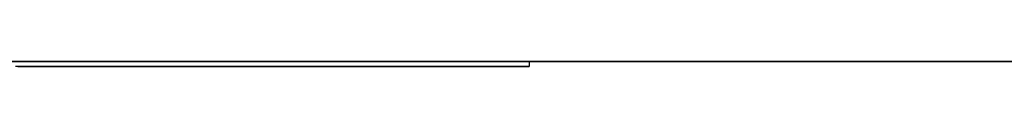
# Model space of a CAD drawing. Extents: x -3.09 to 3.09, y 0 to 2.31.
# Tile 169 of 177: x -1.1172811 to -1.0971416, y 2.2349 to 2.235. Entities that reach past the tile are written whole.
import ezdxf

# ---------------------------------------------------------------- set-up
doc = ezdxf.new("R2010")
doc.units = 0
doc.layers.get('0').update_dxf_attribs({"linetype": 'CONTINUOUS'})

# ---------------------------------------------------------------- blocks, each defined once
blk = doc.blocks.new('*U1')
at = {"extrusion": (0, 1, 0)}
for p, q in [((3.018, 2.235, -0.83), (-3.018, 2.235, -0.83)), ((-3.018, 2.235, 0.83), (3.018, 2.235, 0.83))]:
    blk.add_line(p, q, dxfattribs=at)
for p, q in [((3.018, 2.235, -0.83), (-3.018, 2.235, -0.83)), ((-1.106859, 2.235, -0.065484), (-1.106859, 2.2349, -0.065484)), ((-1.106859, 2.235, -0.065484), (-1.106859, 2.2349, -0.065484))]:
    blk.add_line(p, q)
at = {"extrusion": (0, 0, -1)}
blk.add_line((-3.018, 2.235, 0.83), (3.018, 2.235, 0.83), dxfattribs=at)
for points in [[(-1.10686, 2.235, -0.065485), (-1.10686, 2.235, -0.065327), (-1.10686, 2.235, -0.065169), (-1.10686, 2.235, -0.065012), (-1.10686, 2.235, -0.064855), (-1.10687, 2.235, -0.064699), (-1.10687, 2.235, -0.064543), (-1.10688, 2.235, -0.064388), (-1.10688, 2.235, -0.064232), (-1.10689, 2.235, -0.064078), (-1.10689, 2.235, -0.063923), (-1.1069, 2.235, -0.063769), (-1.10691, 2.235, -0.063616), (-1.10691, 2.235, -0.063463), (-1.10692, 2.235, -0.06331), (-1.10693, 2.235, -0.063157), (-1.10694, 2.235, -0.063005), (-1.10695, 2.235, -0.062854), (-1.10696, 2.235, -0.062703), (-1.10698, 2.235, -0.062552), (-1.10699, 2.235, -0.062401), (-1.107, 2.235, -0.062251), (-1.10701, 2.235, -0.062102), (-1.10703, 2.235, -0.061953), (-1.10704, 2.235, -0.061804), (-1.10706, 2.235, -0.061655), (-1.10708, 2.235, -0.061507), (-1.10709, 2.235, -0.06136), (-1.10711, 2.235, -0.061212), (-1.10713, 2.235, -0.061065), (-1.10715, 2.235, -0.060919), (-1.10717, 2.235, -0.060773), (-1.10719, 2.235, -0.060627), (-1.10721, 2.235, -0.060482), (-1.10723, 2.235, -0.060337), (-1.10725, 2.235, -0.060193), (-1.10728, 2.235, -0.060048), (-1.1073, 2.235, -0.059905), (-1.10732, 2.235, -0.059761), (-1.10735, 2.235, -0.059618), (-1.10737, 2.235, -0.059476), (-1.1074, 2.235, -0.059334), (-1.10743, 2.235, -0.059192), (-1.10745, 2.235, -0.059051), (-1.10748, 2.235, -0.05891), (-1.10751, 2.235, -0.058769), (-1.10754, 2.235, -0.058629), (-1.10757, 2.235, -0.058489), (-1.1076, 2.235, -0.05835), (-1.10763, 2.235, -0.058211), (-1.10766, 2.235, -0.058072), (-1.1077, 2.235, -0.057934), (-1.10773, 2.235, -0.057796), (-1.10776, 2.235, -0.057659), (-1.1078, 2.235, -0.057522), (-1.10783, 2.235, -0.057385), (-1.10787, 2.235, -0.057249), (-1.1079, 2.235, -0.057113), (-1.10794, 2.235, -0.056978), (-1.10798, 2.235, -0.056842), (-1.10802, 2.235, -0.056708), (-1.10806, 2.235, -0.056573), (-1.10809, 2.235, -0.05644), (-1.10814, 2.235, -0.056306), (-1.10818, 2.235, -0.056173), (-1.10822, 2.235, -0.05604), (-1.10826, 2.235, -0.055908), (-1.1083, 2.235, -0.055776), (-1.10835, 2.235, -0.055645), (-1.10839, 2.235, -0.055514), (-1.10843, 2.235, -0.055383), (-1.10848, 2.235, -0.055253), (-1.10853, 2.235, -0.055123), (-1.10857, 2.235, -0.054993), (-1.10862, 2.235, -0.054864), (-1.10867, 2.235, -0.054735), (-1.10872, 2.235, -0.054607), (-1.10877, 2.235, -0.054479), (-1.10881, 2.235, -0.054351), (-1.10887, 2.235, -0.054224), (-1.10892, 2.235, -0.054097), (-1.10897, 2.235, -0.053971), (-1.10902, 2.235, -0.053845), (-1.10907, 2.235, -0.053719), (-1.10913, 2.235, -0.053594), (-1.10918, 2.235, -0.053469), (-1.10924, 2.235, -0.053345), (-1.10929, 2.235, -0.053221), (-1.10935, 2.235, -0.053097), (-1.10941, 2.235, -0.052974), (-1.10946, 2.235, -0.052851), (-1.10952, 2.235, -0.052729), (-1.10958, 2.235, -0.052607), (-1.10964, 2.235, -0.052485), (-1.1097, 2.235, -0.052364), (-1.10976, 2.235, -0.052243), (-1.10982, 2.235, -0.052122), (-1.10988, 2.235, -0.052002), (-1.10995, 2.235, -0.051883), (-1.11001, 2.235, -0.051764), (-1.11007, 2.235, -0.051645), (-1.11014, 2.235, -0.051527), (-1.1102, 2.235, -0.05141), (-1.11027, 2.235, -0.051293), (-1.11033, 2.235, -0.051176), (-1.1104, 2.235, -0.051061), (-1.11047, 2.235, -0.050945), (-1.11054, 2.235, -0.05083), (-1.1106, 2.235, -0.050716), (-1.11067, 2.235, -0.050602), (-1.11074, 2.235, -0.050488), (-1.11081, 2.235, -0.050376), (-1.11088, 2.235, -0.050263), (-1.11096, 2.235, -0.050151), (-1.11103, 2.235, -0.05004), (-1.1111, 2.235, -0.049929), (-1.11117, 2.235, -0.049819), (-1.11125, 2.235, -0.049709), (-1.11132, 2.235, -0.0496), (-1.1114, 2.235, -0.049491), (-1.11147, 2.235, -0.049382), (-1.11155, 2.235, -0.049275), (-1.11163, 2.235, -0.049167), (-1.1117, 2.235, -0.04906), (-1.11178, 2.235, -0.048954), (-1.11186, 2.235, -0.048848), (-1.11194, 2.235, -0.048743), (-1.11202, 2.235, -0.048638), (-1.1121, 2.235, -0.048534), (-1.11218, 2.235, -0.04843), (-1.11226, 2.235, -0.048327), (-1.11235, 2.235, -0.048224), (-1.11243, 2.235, -0.048122), (-1.11251, 2.235, -0.04802), (-1.1126, 2.235, -0.047919), (-1.11268, 2.235, -0.047818), (-1.11277, 2.235, -0.047718), (-1.11285, 2.235, -0.047618), (-1.11294, 2.235, -0.047519), (-1.11302, 2.235, -0.04742), (-1.11311, 2.235, -0.047322), (-1.1132, 2.235, -0.047224), (-1.11329, 2.235, -0.047127), (-1.11338, 2.235, -0.04703), (-1.11347, 2.235, -0.046934), (-1.11356, 2.235, -0.046838), (-1.11365, 2.235, -0.046743), (-1.11374, 2.235, -0.046649), (-1.11383, 2.235, -0.046554), (-1.11393, 2.235, -0.046461), (-1.11402, 2.235, -0.046368), (-1.11411, 2.235, -0.046275), (-1.11421, 2.235, -0.046183), (-1.1143, 2.235, -0.046091), (-1.1144, 2.235, -0.046), (-1.1145, 2.235, -0.04591), (-1.11459, 2.235, -0.045819), (-1.11469, 2.235, -0.04573), (-1.11479, 2.235, -0.045641), (-1.11489, 2.235, -0.045552), (-1.11499, 2.235, -0.045464), (-1.11509, 2.235, -0.045377), (-1.11519, 2.235, -0.045289), (-1.11529, 2.235, -0.045203), (-1.11539, 2.235, -0.045117), (-1.11549, 2.235, -0.045031), (-1.1156, 2.235, -0.044946), (-1.1157, 2.235, -0.044862), (-1.1158, 2.235, -0.044778), (-1.11591, 2.235, -0.044694), (-1.11602, 2.235, -0.044611), (-1.11612, 2.235, -0.044528), (-1.11623, 2.235, -0.044446), (-1.11633, 2.235, -0.044365), (-1.11644, 2.235, -0.044284), (-1.11655, 2.235, -0.044203), (-1.11666, 2.235, -0.044124), (-1.11677, 2.235, -0.044044), (-1.11688, 2.235, -0.043965), (-1.11699, 2.235, -0.043887), (-1.1171, 2.235, -0.043809), (-1.11721, 2.235, -0.043731), (-1.11733, 2.235, -0.043654)], [(-1.10686, 2.235, -0.065485), (-1.10686, 2.235, -0.065327), (-1.10686, 2.235, -0.065169), (-1.10686, 2.235, -0.065012), (-1.10686, 2.235, -0.064855), (-1.10687, 2.235, -0.064699), (-1.10687, 2.235, -0.064543), (-1.10688, 2.235, -0.064388), (-1.10688, 2.235, -0.064232), (-1.10689, 2.235, -0.064078), (-1.10689, 2.235, -0.063923), (-1.1069, 2.235, -0.063769), (-1.10691, 2.235, -0.063616), (-1.10691, 2.235, -0.063463), (-1.10692, 2.235, -0.06331), (-1.10693, 2.235, -0.063157), (-1.10694, 2.235, -0.063005), (-1.10695, 2.235, -0.062854), (-1.10696, 2.235, -0.062703), (-1.10698, 2.235, -0.062552), (-1.10699, 2.235, -0.062401), (-1.107, 2.235, -0.062251), (-1.10701, 2.235, -0.062102), (-1.10703, 2.235, -0.061953), (-1.10704, 2.235, -0.061804), (-1.10706, 2.235, -0.061655), (-1.10708, 2.235, -0.061507), (-1.10709, 2.235, -0.06136), (-1.10711, 2.235, -0.061212), (-1.10713, 2.235, -0.061065), (-1.10715, 2.235, -0.060919), (-1.10717, 2.235, -0.060773), (-1.10719, 2.235, -0.060627), (-1.10721, 2.235, -0.060482), (-1.10723, 2.235, -0.060337), (-1.10725, 2.235, -0.060193), (-1.10728, 2.235, -0.060048), (-1.1073, 2.235, -0.059905), (-1.10732, 2.235, -0.059761), (-1.10735, 2.235, -0.059618), (-1.10737, 2.235, -0.059476), (-1.1074, 2.235, -0.059334), (-1.10743, 2.235, -0.059192), (-1.10745, 2.235, -0.059051), (-1.10748, 2.235, -0.05891), (-1.10751, 2.235, -0.058769), (-1.10754, 2.235, -0.058629), (-1.10757, 2.235, -0.058489), (-1.1076, 2.235, -0.05835), (-1.10763, 2.235, -0.058211), (-1.10766, 2.235, -0.058072), (-1.1077, 2.235, -0.057934), (-1.10773, 2.235, -0.057796), (-1.10776, 2.235, -0.057659), (-1.1078, 2.235, -0.057522), (-1.10783, 2.235, -0.057385), (-1.10787, 2.235, -0.057249), (-1.1079, 2.235, -0.057113), (-1.10794, 2.235, -0.056978), (-1.10798, 2.235, -0.056842), (-1.10802, 2.235, -0.056708), (-1.10806, 2.235, -0.056573), (-1.10809, 2.235, -0.05644), (-1.10814, 2.235, -0.056306), (-1.10818, 2.235, -0.056173), (-1.10822, 2.235, -0.05604), (-1.10826, 2.235, -0.055908), (-1.1083, 2.235, -0.055776), (-1.10835, 2.235, -0.055645), (-1.10839, 2.235, -0.055514), (-1.10843, 2.235, -0.055383), (-1.10848, 2.235, -0.055253), (-1.10853, 2.235, -0.055123), (-1.10857, 2.235, -0.054993), (-1.10862, 2.235, -0.054864), (-1.10867, 2.235, -0.054735), (-1.10872, 2.235, -0.054607), (-1.10877, 2.235, -0.054479), (-1.10881, 2.235, -0.054351), (-1.10887, 2.235, -0.054224), (-1.10892, 2.235, -0.054097), (-1.10897, 2.235, -0.053971), (-1.10902, 2.235, -0.053845), (-1.10907, 2.235, -0.053719), (-1.10913, 2.235, -0.053594), (-1.10918, 2.235, -0.053469), (-1.10924, 2.235, -0.053345), (-1.10929, 2.235, -0.053221), (-1.10935, 2.235, -0.053097), (-1.10941, 2.235, -0.052974), (-1.10946, 2.235, -0.052851), (-1.10952, 2.235, -0.052729), (-1.10958, 2.235, -0.052607), (-1.10964, 2.235, -0.052485), (-1.1097, 2.235, -0.052364), (-1.10976, 2.235, -0.052243), (-1.10982, 2.235, -0.052122), (-1.10988, 2.235, -0.052002), (-1.10995, 2.235, -0.051883), (-1.11001, 2.235, -0.051764), (-1.11007, 2.235, -0.051645), (-1.11014, 2.235, -0.051527), (-1.1102, 2.235, -0.05141), (-1.11027, 2.235, -0.051293), (-1.11033, 2.235, -0.051176), (-1.1104, 2.235, -0.051061), (-1.11047, 2.235, -0.050945), (-1.11054, 2.235, -0.05083), (-1.1106, 2.235, -0.050716), (-1.11067, 2.235, -0.050602), (-1.11074, 2.235, -0.050488), (-1.11081, 2.235, -0.050376), (-1.11088, 2.235, -0.050263), (-1.11096, 2.235, -0.050151), (-1.11103, 2.235, -0.05004), (-1.1111, 2.235, -0.049929), (-1.11117, 2.235, -0.049819), (-1.11125, 2.235, -0.049709), (-1.11132, 2.235, -0.0496), (-1.1114, 2.235, -0.049491), (-1.11147, 2.235, -0.049382), (-1.11155, 2.235, -0.049275), (-1.11163, 2.235, -0.049167), (-1.1117, 2.235, -0.04906), (-1.11178, 2.235, -0.048954), (-1.11186, 2.235, -0.048848), (-1.11194, 2.235, -0.048743), (-1.11202, 2.235, -0.048638), (-1.1121, 2.235, -0.048534), (-1.11218, 2.235, -0.04843), (-1.11226, 2.235, -0.048327), (-1.11235, 2.235, -0.048224), (-1.11243, 2.235, -0.048122), (-1.11251, 2.235, -0.04802), (-1.1126, 2.235, -0.047919), (-1.11268, 2.235, -0.047818), (-1.11277, 2.235, -0.047718), (-1.11285, 2.235, -0.047618), (-1.11294, 2.235, -0.047519), (-1.11302, 2.235, -0.04742), (-1.11311, 2.235, -0.047322), (-1.1132, 2.235, -0.047224), (-1.11329, 2.235, -0.047127), (-1.11338, 2.235, -0.04703), (-1.11347, 2.235, -0.046934), (-1.11356, 2.235, -0.046838), (-1.11365, 2.235, -0.046743), (-1.11374, 2.235, -0.046649), (-1.11383, 2.235, -0.046554), (-1.11393, 2.235, -0.046461), (-1.11402, 2.235, -0.046368), (-1.11411, 2.235, -0.046275), (-1.11421, 2.235, -0.046183), (-1.1143, 2.235, -0.046091), (-1.1144, 2.235, -0.046), (-1.1145, 2.235, -0.04591), (-1.11459, 2.235, -0.045819), (-1.11469, 2.235, -0.04573), (-1.11479, 2.235, -0.045641), (-1.11489, 2.235, -0.045552), (-1.11499, 2.235, -0.045464), (-1.11509, 2.235, -0.045377), (-1.11519, 2.235, -0.045289), (-1.11529, 2.235, -0.045203), (-1.11539, 2.235, -0.045117), (-1.11549, 2.235, -0.045031), (-1.1156, 2.235, -0.044946), (-1.1157, 2.235, -0.044862), (-1.1158, 2.235, -0.044778), (-1.11591, 2.235, -0.044694), (-1.11602, 2.235, -0.044611), (-1.11612, 2.235, -0.044528), (-1.11623, 2.235, -0.044446), (-1.11633, 2.235, -0.044365), (-1.11644, 2.235, -0.044284), (-1.11655, 2.235, -0.044203), (-1.11666, 2.235, -0.044124), (-1.11677, 2.235, -0.044044), (-1.11688, 2.235, -0.043965), (-1.11699, 2.235, -0.043887), (-1.1171, 2.235, -0.043809), (-1.11721, 2.235, -0.043731), (-1.11733, 2.235, -0.043654)], [(-1.11732, 2.2349, -0.043656), (-1.11715, 2.2349, -0.043772), (-1.11699, 2.2349, -0.043889), (-1.11682, 2.2349, -0.044007), (-1.11666, 2.2349, -0.044127), (-1.11649, 2.2349, -0.044247), (-1.11633, 2.2349, -0.044369), (-1.11617, 2.2349, -0.044492), (-1.11601, 2.2349, -0.044616), (-1.11585, 2.2349, -0.044741), (-1.11569, 2.2349, -0.044867), (-1.11554, 2.2349, -0.044994), (-1.11538, 2.2349, -0.045123), (-1.11523, 2.2349, -0.045253), (-1.11508, 2.2349, -0.045383), (-1.11493, 2.2349, -0.045515), (-1.11478, 2.2349, -0.045648), (-1.11463, 2.2349, -0.045783), (-1.11449, 2.2349, -0.045918), (-1.11434, 2.2349, -0.046055), (-1.1142, 2.2349, -0.046192), (-1.11406, 2.2349, -0.046331), (-1.11392, 2.2349, -0.046471), (-1.11378, 2.2349, -0.046612), (-1.11364, 2.2349, -0.046754), (-1.1135, 2.2349, -0.046898), (-1.11337, 2.2349, -0.047043), (-1.11323, 2.2349, -0.047188), (-1.1131, 2.2349, -0.047335), (-1.11297, 2.2349, -0.047483), (-1.11284, 2.2349, -0.047632), (-1.11271, 2.2349, -0.047782), (-1.11258, 2.2349, -0.047934), (-1.11246, 2.2349, -0.048086), (-1.11233, 2.2349, -0.04824), (-1.11221, 2.2349, -0.048395), (-1.11209, 2.2349, -0.048551), (-1.11197, 2.2349, -0.048708), (-1.11185, 2.2349, -0.048867), (-1.11173, 2.2349, -0.049026), (-1.11161, 2.2349, -0.049187), (-1.1115, 2.2349, -0.049348), (-1.11138, 2.2349, -0.049511), (-1.11127, 2.2349, -0.049675), (-1.11116, 2.2349, -0.049841), (-1.11105, 2.2349, -0.050007), (-1.11094, 2.2349, -0.050174), (-1.11083, 2.2349, -0.050343), (-1.11073, 2.2349, -0.050513), (-1.11062, 2.2349, -0.050683), (-1.11052, 2.2349, -0.050855), (-1.11042, 2.2349, -0.051029), (-1.11032, 2.2349, -0.051203), (-1.11022, 2.2349, -0.051379), (-1.11012, 2.2349, -0.051555), (-1.11003, 2.2349, -0.051733), (-1.10993, 2.2349, -0.051912), (-1.10984, 2.2349, -0.052092), (-1.10974, 2.2349, -0.052273), (-1.10965, 2.2349, -0.052455), (-1.10956, 2.2349, -0.052638), (-1.10948, 2.2349, -0.052822), (-1.10939, 2.2349, -0.053007), (-1.10931, 2.2349, -0.053192), (-1.10922, 2.2349, -0.053379), (-1.10914, 2.2349, -0.053567), (-1.10906, 2.2349, -0.053755), (-1.10898, 2.2349, -0.053944), (-1.1089, 2.2349, -0.054134), (-1.10883, 2.2349, -0.054325), (-1.10875, 2.2349, -0.054517), (-1.10868, 2.2349, -0.05471), (-1.1086, 2.2349, -0.054904), (-1.10853, 2.2349, -0.055098), (-1.10847, 2.2349, -0.055294), (-1.1084, 2.2349, -0.05549), (-1.10833, 2.2349, -0.055687), (-1.10827, 2.2349, -0.055885), (-1.1082, 2.2349, -0.056084), (-1.10814, 2.2349, -0.056284), (-1.10808, 2.2349, -0.056485), (-1.10802, 2.2349, -0.056687), (-1.10797, 2.2349, -0.056889), (-1.10791, 2.2349, -0.057093), (-1.10785, 2.2349, -0.057297), (-1.1078, 2.2349, -0.057502), (-1.10775, 2.2349, -0.057708), (-1.1077, 2.2349, -0.057916), (-1.10765, 2.2349, -0.058123), (-1.1076, 2.2349, -0.058332), (-1.10756, 2.2349, -0.058542), (-1.10751, 2.2349, -0.058752), (-1.10747, 2.2349, -0.058964), (-1.10743, 2.2349, -0.059176), (-1.10739, 2.2349, -0.05939), (-1.10735, 2.2349, -0.059604), (-1.10731, 2.2349, -0.059819), (-1.10728, 2.2349, -0.060035), (-1.10724, 2.2349, -0.060252), (-1.10721, 2.2349, -0.060469), (-1.10718, 2.2349, -0.060688), (-1.10715, 2.2349, -0.060907), (-1.10712, 2.2349, -0.061128), (-1.10709, 2.2349, -0.061349), (-1.10707, 2.2349, -0.061571), (-1.10705, 2.2349, -0.061794), (-1.10702, 2.2349, -0.062018), (-1.107, 2.2349, -0.062243), (-1.10698, 2.2349, -0.062469), (-1.10696, 2.2349, -0.062696), (-1.10695, 2.2349, -0.062923), (-1.10693, 2.2349, -0.063151), (-1.10692, 2.2349, -0.063381), (-1.10691, 2.2349, -0.063611), (-1.10689, 2.2349, -0.063842), (-1.10689, 2.2349, -0.064074), (-1.10688, 2.2349, -0.064307), (-1.10687, 2.2349, -0.064541), (-1.10687, 2.2349, -0.064775), (-1.10686, 2.2349, -0.065011), (-1.10686, 2.2349, -0.065247), (-1.10686, 2.2349, -0.065485)], [(-1.11732, 2.2349, -0.043656), (-1.11715, 2.2349, -0.043772), (-1.11699, 2.2349, -0.043889), (-1.11682, 2.2349, -0.044007), (-1.11666, 2.2349, -0.044127), (-1.11649, 2.2349, -0.044247), (-1.11633, 2.2349, -0.044369), (-1.11617, 2.2349, -0.044492), (-1.11601, 2.2349, -0.044616), (-1.11585, 2.2349, -0.044741), (-1.11569, 2.2349, -0.044867), (-1.11554, 2.2349, -0.044994), (-1.11538, 2.2349, -0.045123), (-1.11523, 2.2349, -0.045253), (-1.11508, 2.2349, -0.045383), (-1.11493, 2.2349, -0.045515), (-1.11478, 2.2349, -0.045648), (-1.11463, 2.2349, -0.045783), (-1.11449, 2.2349, -0.045918), (-1.11434, 2.2349, -0.046055), (-1.1142, 2.2349, -0.046192), (-1.11406, 2.2349, -0.046331), (-1.11392, 2.2349, -0.046471), (-1.11378, 2.2349, -0.046612), (-1.11364, 2.2349, -0.046754), (-1.1135, 2.2349, -0.046898), (-1.11337, 2.2349, -0.047043), (-1.11323, 2.2349, -0.047188), (-1.1131, 2.2349, -0.047335), (-1.11297, 2.2349, -0.047483), (-1.11284, 2.2349, -0.047632), (-1.11271, 2.2349, -0.047782), (-1.11258, 2.2349, -0.047934), (-1.11246, 2.2349, -0.048086), (-1.11233, 2.2349, -0.04824), (-1.11221, 2.2349, -0.048395), (-1.11209, 2.2349, -0.048551), (-1.11197, 2.2349, -0.048708), (-1.11185, 2.2349, -0.048867), (-1.11173, 2.2349, -0.049026), (-1.11161, 2.2349, -0.049187), (-1.1115, 2.2349, -0.049348), (-1.11138, 2.2349, -0.049511), (-1.11127, 2.2349, -0.049675), (-1.11116, 2.2349, -0.049841), (-1.11105, 2.2349, -0.050007), (-1.11094, 2.2349, -0.050174), (-1.11083, 2.2349, -0.050343), (-1.11073, 2.2349, -0.050513), (-1.11062, 2.2349, -0.050683), (-1.11052, 2.2349, -0.050855), (-1.11042, 2.2349, -0.051029), (-1.11032, 2.2349, -0.051203), (-1.11022, 2.2349, -0.051379), (-1.11012, 2.2349, -0.051555), (-1.11003, 2.2349, -0.051733), (-1.10993, 2.2349, -0.051912), (-1.10984, 2.2349, -0.052092), (-1.10974, 2.2349, -0.052273), (-1.10965, 2.2349, -0.052455), (-1.10956, 2.2349, -0.052638), (-1.10948, 2.2349, -0.052822), (-1.10939, 2.2349, -0.053007), (-1.10931, 2.2349, -0.053192), (-1.10922, 2.2349, -0.053379), (-1.10914, 2.2349, -0.053567), (-1.10906, 2.2349, -0.053755), (-1.10898, 2.2349, -0.053944), (-1.1089, 2.2349, -0.054134), (-1.10883, 2.2349, -0.054325), (-1.10875, 2.2349, -0.054517), (-1.10868, 2.2349, -0.05471), (-1.1086, 2.2349, -0.054904), (-1.10853, 2.2349, -0.055098), (-1.10847, 2.2349, -0.055294), (-1.1084, 2.2349, -0.05549), (-1.10833, 2.2349, -0.055687), (-1.10827, 2.2349, -0.055885), (-1.1082, 2.2349, -0.056084), (-1.10814, 2.2349, -0.056284), (-1.10808, 2.2349, -0.056485), (-1.10802, 2.2349, -0.056687), (-1.10797, 2.2349, -0.056889), (-1.10791, 2.2349, -0.057093), (-1.10785, 2.2349, -0.057297), (-1.1078, 2.2349, -0.057502), (-1.10775, 2.2349, -0.057708), (-1.1077, 2.2349, -0.057916), (-1.10765, 2.2349, -0.058123), (-1.1076, 2.2349, -0.058332), (-1.10756, 2.2349, -0.058542), (-1.10751, 2.2349, -0.058752), (-1.10747, 2.2349, -0.058964), (-1.10743, 2.2349, -0.059176), (-1.10739, 2.2349, -0.05939), (-1.10735, 2.2349, -0.059604), (-1.10731, 2.2349, -0.059819), (-1.10728, 2.2349, -0.060035), (-1.10724, 2.2349, -0.060252), (-1.10721, 2.2349, -0.060469), (-1.10718, 2.2349, -0.060688), (-1.10715, 2.2349, -0.060907), (-1.10712, 2.2349, -0.061128), (-1.10709, 2.2349, -0.061349), (-1.10707, 2.2349, -0.061571), (-1.10705, 2.2349, -0.061794), (-1.10702, 2.2349, -0.062018), (-1.107, 2.2349, -0.062243), (-1.10698, 2.2349, -0.062469), (-1.10696, 2.2349, -0.062696), (-1.10695, 2.2349, -0.062923), (-1.10693, 2.2349, -0.063151), (-1.10692, 2.2349, -0.063381), (-1.10691, 2.2349, -0.063611), (-1.10689, 2.2349, -0.063842), (-1.10689, 2.2349, -0.064074), (-1.10688, 2.2349, -0.064307), (-1.10687, 2.2349, -0.064541), (-1.10687, 2.2349, -0.064775), (-1.10686, 2.2349, -0.065011), (-1.10686, 2.2349, -0.065247), (-1.10686, 2.2349, -0.065485)], [(-1.11732, 2.235, -0.087534), (-1.11721, 2.235, -0.087466), (-1.1171, 2.235, -0.087397), (-1.11699, 2.235, -0.087328), (-1.11688, 2.235, -0.087258), (-1.11677, 2.235, -0.087187), (-1.11666, 2.235, -0.087115), (-1.11656, 2.235, -0.087043), (-1.11645, 2.235, -0.086971), (-1.11634, 2.235, -0.086897), (-1.11624, 2.235, -0.086823), (-1.11613, 2.235, -0.086749), (-1.11603, 2.235, -0.086674), (-1.11593, 2.235, -0.086598), (-1.11582, 2.235, -0.086522), (-1.11572, 2.235, -0.086445), (-1.11562, 2.235, -0.086367), (-1.11552, 2.235, -0.086289), (-1.11542, 2.235, -0.08621), (-1.11532, 2.235, -0.08613), (-1.11522, 2.235, -0.08605), (-1.11512, 2.235, -0.085969), (-1.11502, 2.235, -0.085888), (-1.11492, 2.235, -0.085806), (-1.11482, 2.235, -0.085723), (-1.11473, 2.235, -0.08564), (-1.11463, 2.235, -0.085556), (-1.11453, 2.235, -0.085471), (-1.11444, 2.235, -0.085386), (-1.11435, 2.235, -0.0853), (-1.11425, 2.235, -0.085214), (-1.11416, 2.235, -0.085127), (-1.11406, 2.235, -0.085039), (-1.11397, 2.235, -0.084951), (-1.11388, 2.235, -0.084862), (-1.11379, 2.235, -0.084772), (-1.1137, 2.235, -0.084682), (-1.11361, 2.235, -0.084591), (-1.11352, 2.235, -0.0845), (-1.11343, 2.235, -0.084408), (-1.11334, 2.235, -0.084315), (-1.11325, 2.235, -0.084222), (-1.11317, 2.235, -0.084128), (-1.11308, 2.235, -0.084033), (-1.11299, 2.235, -0.083938), (-1.11291, 2.235, -0.083842), (-1.11282, 2.235, -0.083746), (-1.11274, 2.235, -0.083649), (-1.11265, 2.235, -0.083551), (-1.11257, 2.235, -0.083453), (-1.11249, 2.235, -0.083354), (-1.11241, 2.235, -0.083254), (-1.11232, 2.235, -0.083154), (-1.11224, 2.235, -0.083053), (-1.11216, 2.235, -0.082951), (-1.11208, 2.235, -0.082849), (-1.112, 2.235, -0.082747), (-1.11193, 2.235, -0.082643), (-1.11185, 2.235, -0.082539), (-1.11177, 2.235, -0.082435), (-1.11169, 2.235, -0.082329), (-1.11162, 2.235, -0.082224), (-1.11154, 2.235, -0.082117), (-1.11146, 2.235, -0.08201), (-1.11139, 2.235, -0.081902), (-1.11131, 2.235, -0.081794), (-1.11124, 2.235, -0.081685), (-1.11117, 2.235, -0.081575), (-1.1111, 2.235, -0.081465), (-1.11102, 2.235, -0.081354), (-1.11095, 2.235, -0.081242), (-1.11088, 2.235, -0.08113), (-1.11081, 2.235, -0.081018), (-1.11074, 2.235, -0.080904), (-1.11067, 2.235, -0.08079), (-1.1106, 2.235, -0.080676), (-1.11053, 2.235, -0.08056), (-1.11047, 2.235, -0.080444), (-1.1104, 2.235, -0.080328), (-1.11033, 2.235, -0.080211), (-1.11027, 2.235, -0.080093), (-1.1102, 2.235, -0.079975), (-1.11014, 2.235, -0.079856), (-1.11007, 2.235, -0.079736), (-1.11001, 2.235, -0.079616), (-1.10995, 2.235, -0.079495), (-1.10988, 2.235, -0.079373), (-1.10982, 2.235, -0.079251), (-1.10976, 2.235, -0.079128), (-1.1097, 2.235, -0.079005), (-1.10964, 2.235, -0.078881), (-1.10958, 2.235, -0.078757), (-1.10952, 2.235, -0.078633), (-1.10946, 2.235, -0.078508), (-1.10941, 2.235, -0.078382), (-1.10935, 2.235, -0.078257), (-1.10929, 2.235, -0.07813), (-1.10924, 2.235, -0.078004), (-1.10918, 2.235, -0.077877), (-1.10913, 2.235, -0.077749), (-1.10907, 2.235, -0.077621), (-1.10902, 2.235, -0.077493), (-1.10897, 2.235, -0.077364), (-1.10892, 2.235, -0.077234), (-1.10887, 2.235, -0.077105), (-1.10881, 2.235, -0.076974), (-1.10877, 2.235, -0.076844), (-1.10872, 2.235, -0.076713), (-1.10867, 2.235, -0.076581), (-1.10862, 2.235, -0.076449), (-1.10857, 2.235, -0.076317), (-1.10853, 2.235, -0.076184), (-1.10848, 2.235, -0.076051), (-1.10843, 2.235, -0.075917), (-1.10839, 2.235, -0.075783), (-1.10835, 2.235, -0.075649), (-1.1083, 2.235, -0.075514), (-1.10826, 2.235, -0.075379), (-1.10822, 2.235, -0.075243), (-1.10818, 2.235, -0.075107), (-1.10814, 2.235, -0.07497), (-1.10809, 2.235, -0.074833), (-1.10806, 2.235, -0.074695), (-1.10802, 2.235, -0.074557), (-1.10798, 2.235, -0.074419), (-1.10794, 2.235, -0.07428), (-1.1079, 2.235, -0.074141), (-1.10787, 2.235, -0.074001), (-1.10783, 2.235, -0.073861), (-1.1078, 2.235, -0.07372), (-1.10776, 2.235, -0.073579), (-1.10773, 2.235, -0.073438), (-1.1077, 2.235, -0.073296), (-1.10766, 2.235, -0.073154), (-1.10763, 2.235, -0.073011), (-1.1076, 2.235, -0.072868), (-1.10757, 2.235, -0.072724), (-1.10754, 2.235, -0.07258), (-1.10751, 2.235, -0.072435), (-1.10748, 2.235, -0.072291), (-1.10745, 2.235, -0.072145), (-1.10743, 2.235, -0.071999), (-1.1074, 2.235, -0.071853), (-1.10737, 2.235, -0.071707), (-1.10735, 2.235, -0.071559), (-1.10732, 2.235, -0.071412), (-1.1073, 2.235, -0.071264), (-1.10728, 2.235, -0.071116), (-1.10725, 2.235, -0.070967), (-1.10723, 2.235, -0.070818), (-1.10721, 2.235, -0.070668), (-1.10719, 2.235, -0.070518), (-1.10717, 2.235, -0.070367), (-1.10715, 2.235, -0.070216), (-1.10713, 2.235, -0.070065), (-1.10711, 2.235, -0.069913), (-1.10709, 2.235, -0.069761), (-1.10708, 2.235, -0.069608), (-1.10706, 2.235, -0.069455), (-1.10704, 2.235, -0.069301), (-1.10703, 2.235, -0.069147), (-1.10701, 2.235, -0.068993), (-1.107, 2.235, -0.068838), (-1.10699, 2.235, -0.068682), (-1.10698, 2.235, -0.068527), (-1.10696, 2.235, -0.06837), (-1.10695, 2.235, -0.068214), (-1.10694, 2.235, -0.068057), (-1.10693, 2.235, -0.067899), (-1.10692, 2.235, -0.067741), (-1.10691, 2.235, -0.067583), (-1.10691, 2.235, -0.067424), (-1.1069, 2.235, -0.067265), (-1.10689, 2.235, -0.067105), (-1.10689, 2.235, -0.066945), (-1.10688, 2.235, -0.066784), (-1.10688, 2.235, -0.066624), (-1.10687, 2.235, -0.066462), (-1.10687, 2.235, -0.0663), (-1.10686, 2.235, -0.066138), (-1.10686, 2.235, -0.065975), (-1.10686, 2.235, -0.065812), (-1.10686, 2.235, -0.065648), (-1.10686, 2.235, -0.065485)], [(-1.11732, 2.235, -0.087534), (-1.11721, 2.235, -0.087466), (-1.1171, 2.235, -0.087397), (-1.11699, 2.235, -0.087328), (-1.11688, 2.235, -0.087258), (-1.11677, 2.235, -0.087187), (-1.11666, 2.235, -0.087115), (-1.11656, 2.235, -0.087043), (-1.11645, 2.235, -0.086971), (-1.11634, 2.235, -0.086897), (-1.11624, 2.235, -0.086823), (-1.11613, 2.235, -0.086749), (-1.11603, 2.235, -0.086674), (-1.11593, 2.235, -0.086598), (-1.11582, 2.235, -0.086522), (-1.11572, 2.235, -0.086445), (-1.11562, 2.235, -0.086367), (-1.11552, 2.235, -0.086289), (-1.11542, 2.235, -0.08621), (-1.11532, 2.235, -0.08613), (-1.11522, 2.235, -0.08605), (-1.11512, 2.235, -0.085969), (-1.11502, 2.235, -0.085888), (-1.11492, 2.235, -0.085806), (-1.11482, 2.235, -0.085723), (-1.11473, 2.235, -0.08564), (-1.11463, 2.235, -0.085556), (-1.11453, 2.235, -0.085471), (-1.11444, 2.235, -0.085386), (-1.11435, 2.235, -0.0853), (-1.11425, 2.235, -0.085214), (-1.11416, 2.235, -0.085127), (-1.11406, 2.235, -0.085039), (-1.11397, 2.235, -0.084951), (-1.11388, 2.235, -0.084862), (-1.11379, 2.235, -0.084772), (-1.1137, 2.235, -0.084682), (-1.11361, 2.235, -0.084591), (-1.11352, 2.235, -0.0845), (-1.11343, 2.235, -0.084408), (-1.11334, 2.235, -0.084315), (-1.11325, 2.235, -0.084222), (-1.11317, 2.235, -0.084128), (-1.11308, 2.235, -0.084033), (-1.11299, 2.235, -0.083938), (-1.11291, 2.235, -0.083842), (-1.11282, 2.235, -0.083746), (-1.11274, 2.235, -0.083649), (-1.11265, 2.235, -0.083551), (-1.11257, 2.235, -0.083453), (-1.11249, 2.235, -0.083354), (-1.11241, 2.235, -0.083254), (-1.11232, 2.235, -0.083154), (-1.11224, 2.235, -0.083053), (-1.11216, 2.235, -0.082951), (-1.11208, 2.235, -0.082849), (-1.112, 2.235, -0.082747), (-1.11193, 2.235, -0.082643), (-1.11185, 2.235, -0.082539), (-1.11177, 2.235, -0.082435), (-1.11169, 2.235, -0.082329), (-1.11162, 2.235, -0.082224), (-1.11154, 2.235, -0.082117), (-1.11146, 2.235, -0.08201), (-1.11139, 2.235, -0.081902), (-1.11131, 2.235, -0.081794), (-1.11124, 2.235, -0.081685), (-1.11117, 2.235, -0.081575), (-1.1111, 2.235, -0.081465), (-1.11102, 2.235, -0.081354), (-1.11095, 2.235, -0.081242), (-1.11088, 2.235, -0.08113), (-1.11081, 2.235, -0.081018), (-1.11074, 2.235, -0.080904), (-1.11067, 2.235, -0.08079), (-1.1106, 2.235, -0.080676), (-1.11053, 2.235, -0.08056), (-1.11047, 2.235, -0.080444), (-1.1104, 2.235, -0.080328), (-1.11033, 2.235, -0.080211), (-1.11027, 2.235, -0.080093), (-1.1102, 2.235, -0.079975), (-1.11014, 2.235, -0.079856), (-1.11007, 2.235, -0.079736), (-1.11001, 2.235, -0.079616), (-1.10995, 2.235, -0.079495), (-1.10988, 2.235, -0.079373), (-1.10982, 2.235, -0.079251), (-1.10976, 2.235, -0.079128), (-1.1097, 2.235, -0.079005), (-1.10964, 2.235, -0.078881), (-1.10958, 2.235, -0.078757), (-1.10952, 2.235, -0.078633), (-1.10946, 2.235, -0.078508), (-1.10941, 2.235, -0.078382), (-1.10935, 2.235, -0.078257), (-1.10929, 2.235, -0.07813), (-1.10924, 2.235, -0.078004), (-1.10918, 2.235, -0.077877), (-1.10913, 2.235, -0.077749), (-1.10907, 2.235, -0.077621), (-1.10902, 2.235, -0.077493), (-1.10897, 2.235, -0.077364), (-1.10892, 2.235, -0.077234), (-1.10887, 2.235, -0.077105), (-1.10881, 2.235, -0.076974), (-1.10877, 2.235, -0.076844), (-1.10872, 2.235, -0.076713), (-1.10867, 2.235, -0.076581), (-1.10862, 2.235, -0.076449), (-1.10857, 2.235, -0.076317), (-1.10853, 2.235, -0.076184), (-1.10848, 2.235, -0.076051), (-1.10843, 2.235, -0.075917), (-1.10839, 2.235, -0.075783), (-1.10835, 2.235, -0.075649), (-1.1083, 2.235, -0.075514), (-1.10826, 2.235, -0.075379), (-1.10822, 2.235, -0.075243), (-1.10818, 2.235, -0.075107), (-1.10814, 2.235, -0.07497), (-1.10809, 2.235, -0.074833), (-1.10806, 2.235, -0.074695), (-1.10802, 2.235, -0.074557), (-1.10798, 2.235, -0.074419), (-1.10794, 2.235, -0.07428), (-1.1079, 2.235, -0.074141), (-1.10787, 2.235, -0.074001), (-1.10783, 2.235, -0.073861), (-1.1078, 2.235, -0.07372), (-1.10776, 2.235, -0.073579), (-1.10773, 2.235, -0.073438), (-1.1077, 2.235, -0.073296), (-1.10766, 2.235, -0.073154), (-1.10763, 2.235, -0.073011), (-1.1076, 2.235, -0.072868), (-1.10757, 2.235, -0.072724), (-1.10754, 2.235, -0.07258), (-1.10751, 2.235, -0.072435), (-1.10748, 2.235, -0.072291), (-1.10745, 2.235, -0.072145), (-1.10743, 2.235, -0.071999), (-1.1074, 2.235, -0.071853), (-1.10737, 2.235, -0.071707), (-1.10735, 2.235, -0.071559), (-1.10732, 2.235, -0.071412), (-1.1073, 2.235, -0.071264), (-1.10728, 2.235, -0.071116), (-1.10725, 2.235, -0.070967), (-1.10723, 2.235, -0.070818), (-1.10721, 2.235, -0.070668), (-1.10719, 2.235, -0.070518), (-1.10717, 2.235, -0.070367), (-1.10715, 2.235, -0.070216), (-1.10713, 2.235, -0.070065), (-1.10711, 2.235, -0.069913), (-1.10709, 2.235, -0.069761), (-1.10708, 2.235, -0.069608), (-1.10706, 2.235, -0.069455), (-1.10704, 2.235, -0.069301), (-1.10703, 2.235, -0.069147), (-1.10701, 2.235, -0.068993), (-1.107, 2.235, -0.068838), (-1.10699, 2.235, -0.068682), (-1.10698, 2.235, -0.068527), (-1.10696, 2.235, -0.06837), (-1.10695, 2.235, -0.068214), (-1.10694, 2.235, -0.068057), (-1.10693, 2.235, -0.067899), (-1.10692, 2.235, -0.067741), (-1.10691, 2.235, -0.067583), (-1.10691, 2.235, -0.067424), (-1.1069, 2.235, -0.067265), (-1.10689, 2.235, -0.067105), (-1.10689, 2.235, -0.066945), (-1.10688, 2.235, -0.066784), (-1.10688, 2.235, -0.066624), (-1.10687, 2.235, -0.066462), (-1.10687, 2.235, -0.0663), (-1.10686, 2.235, -0.066138), (-1.10686, 2.235, -0.065975), (-1.10686, 2.235, -0.065812), (-1.10686, 2.235, -0.065648), (-1.10686, 2.235, -0.065485)], [(-1.10686, 2.2349, -0.065485), (-1.10686, 2.2349, -0.065731), (-1.10686, 2.2349, -0.065976), (-1.10687, 2.2349, -0.066221), (-1.10687, 2.2349, -0.066465), (-1.10688, 2.2349, -0.066707), (-1.10689, 2.2349, -0.066949), (-1.10689, 2.2349, -0.067189), (-1.10691, 2.2349, -0.067429), (-1.10692, 2.2349, -0.067668), (-1.10693, 2.2349, -0.067905), (-1.10695, 2.2349, -0.068142), (-1.10696, 2.2349, -0.068378), (-1.10698, 2.2349, -0.068613), (-1.107, 2.2349, -0.068846), (-1.10702, 2.2349, -0.069079), (-1.10705, 2.2349, -0.069311), (-1.10707, 2.2349, -0.069542), (-1.10709, 2.2349, -0.069771), (-1.10712, 2.2349, -0.07), (-1.10715, 2.2349, -0.070228), (-1.10718, 2.2349, -0.070455), (-1.10721, 2.2349, -0.070681), (-1.10724, 2.2349, -0.070906), (-1.10728, 2.2349, -0.07113), (-1.10731, 2.2349, -0.071353), (-1.10735, 2.2349, -0.071575), (-1.10739, 2.2349, -0.071795), (-1.10743, 2.2349, -0.072015), (-1.10747, 2.2349, -0.072235), (-1.10751, 2.2349, -0.072453), (-1.10756, 2.2349, -0.07267), (-1.1076, 2.2349, -0.072886), (-1.10765, 2.2349, -0.073101), (-1.1077, 2.2349, -0.073315), (-1.10775, 2.2349, -0.073528), (-1.1078, 2.2349, -0.07374), (-1.10785, 2.2349, -0.073951), (-1.10791, 2.2349, -0.074162), (-1.10797, 2.2349, -0.074371), (-1.10802, 2.2349, -0.074579), (-1.10808, 2.2349, -0.074786), (-1.10814, 2.2349, -0.074993), (-1.1082, 2.2349, -0.075198), (-1.10827, 2.2349, -0.075402), (-1.10833, 2.2349, -0.075605), (-1.1084, 2.2349, -0.075808), (-1.10847, 2.2349, -0.076009), (-1.10853, 2.2349, -0.076209), (-1.1086, 2.2349, -0.076409), (-1.10868, 2.2349, -0.076607), (-1.10875, 2.2349, -0.076805), (-1.10883, 2.2349, -0.077001), (-1.1089, 2.2349, -0.077197), (-1.10898, 2.2349, -0.077391), (-1.10906, 2.2349, -0.077585), (-1.10914, 2.2349, -0.077777), (-1.10922, 2.2349, -0.077969), (-1.10931, 2.2349, -0.078159), (-1.10939, 2.2349, -0.078349), (-1.10948, 2.2349, -0.078537), (-1.10956, 2.2349, -0.078725), (-1.10965, 2.2349, -0.078912), (-1.10974, 2.2349, -0.079097), (-1.10984, 2.2349, -0.079282), (-1.10993, 2.2349, -0.079465), (-1.11003, 2.2349, -0.079647), (-1.11012, 2.2349, -0.079827), (-1.11022, 2.2349, -0.080006), (-1.11032, 2.2349, -0.080184), (-1.11042, 2.2349, -0.08036), (-1.11052, 2.2349, -0.080535), (-1.11062, 2.2349, -0.080708), (-1.11073, 2.2349, -0.08088), (-1.11083, 2.2349, -0.081051), (-1.11094, 2.2349, -0.08122), (-1.11104, 2.2349, -0.081387), (-1.11115, 2.2349, -0.081554), (-1.11126, 2.2349, -0.081718), (-1.11137, 2.2349, -0.081882), (-1.11149, 2.2349, -0.082044), (-1.1116, 2.2349, -0.082204), (-1.11172, 2.2349, -0.082363), (-1.11183, 2.2349, -0.082521), (-1.11195, 2.2349, -0.082678), (-1.11207, 2.2349, -0.082832), (-1.11219, 2.2349, -0.082986), (-1.11231, 2.2349, -0.083138), (-1.11243, 2.2349, -0.083289), (-1.11256, 2.2349, -0.083438), (-1.11268, 2.2349, -0.083586), (-1.11281, 2.2349, -0.083732), (-1.11294, 2.2349, -0.083877), (-1.11307, 2.2349, -0.08402), (-1.1132, 2.2349, -0.084163), (-1.11333, 2.2349, -0.084303), (-1.11346, 2.2349, -0.084443), (-1.1136, 2.2349, -0.084581), (-1.11373, 2.2349, -0.084717), (-1.11387, 2.2349, -0.084852), (-1.11401, 2.2349, -0.084986), (-1.11415, 2.2349, -0.085118), (-1.11429, 2.2349, -0.085249), (-1.11443, 2.2349, -0.085378), (-1.11457, 2.2349, -0.085506), (-1.11472, 2.2349, -0.085633), (-1.11486, 2.2349, -0.085758), (-1.11501, 2.2349, -0.085881), (-1.11516, 2.2349, -0.086004), (-1.11531, 2.2349, -0.086125), (-1.11546, 2.2349, -0.086244), (-1.11561, 2.2349, -0.086362), (-1.11577, 2.2349, -0.086479), (-1.11592, 2.2349, -0.086594), (-1.11608, 2.2349, -0.086708), (-1.11623, 2.2349, -0.08682), (-1.11639, 2.2349, -0.086931), (-1.11655, 2.2349, -0.087041), (-1.11671, 2.2349, -0.087149), (-1.11688, 2.2349, -0.087255), (-1.11704, 2.2349, -0.087361), (-1.1172, 2.2349, -0.087464), (-1.11737, 2.2349, -0.087567)], [(-1.10686, 2.2349, -0.065485), (-1.10686, 2.2349, -0.065731), (-1.10686, 2.2349, -0.065976), (-1.10687, 2.2349, -0.066221), (-1.10687, 2.2349, -0.066465), (-1.10688, 2.2349, -0.066707), (-1.10689, 2.2349, -0.066949), (-1.10689, 2.2349, -0.067189), (-1.10691, 2.2349, -0.067429), (-1.10692, 2.2349, -0.067668), (-1.10693, 2.2349, -0.067905), (-1.10695, 2.2349, -0.068142), (-1.10696, 2.2349, -0.068378), (-1.10698, 2.2349, -0.068613), (-1.107, 2.2349, -0.068846), (-1.10702, 2.2349, -0.069079), (-1.10705, 2.2349, -0.069311), (-1.10707, 2.2349, -0.069542), (-1.10709, 2.2349, -0.069771), (-1.10712, 2.2349, -0.07), (-1.10715, 2.2349, -0.070228), (-1.10718, 2.2349, -0.070455), (-1.10721, 2.2349, -0.070681), (-1.10724, 2.2349, -0.070906), (-1.10728, 2.2349, -0.07113), (-1.10731, 2.2349, -0.071353), (-1.10735, 2.2349, -0.071575), (-1.10739, 2.2349, -0.071795), (-1.10743, 2.2349, -0.072015), (-1.10747, 2.2349, -0.072235), (-1.10751, 2.2349, -0.072453), (-1.10756, 2.2349, -0.07267), (-1.1076, 2.2349, -0.072886), (-1.10765, 2.2349, -0.073101), (-1.1077, 2.2349, -0.073315), (-1.10775, 2.2349, -0.073528), (-1.1078, 2.2349, -0.07374), (-1.10785, 2.2349, -0.073951), (-1.10791, 2.2349, -0.074162), (-1.10797, 2.2349, -0.074371), (-1.10802, 2.2349, -0.074579), (-1.10808, 2.2349, -0.074786), (-1.10814, 2.2349, -0.074993), (-1.1082, 2.2349, -0.075198), (-1.10827, 2.2349, -0.075402), (-1.10833, 2.2349, -0.075605), (-1.1084, 2.2349, -0.075808), (-1.10847, 2.2349, -0.076009), (-1.10853, 2.2349, -0.076209), (-1.1086, 2.2349, -0.076409), (-1.10868, 2.2349, -0.076607), (-1.10875, 2.2349, -0.076805), (-1.10883, 2.2349, -0.077001), (-1.1089, 2.2349, -0.077197), (-1.10898, 2.2349, -0.077391), (-1.10906, 2.2349, -0.077585), (-1.10914, 2.2349, -0.077777), (-1.10922, 2.2349, -0.077969), (-1.10931, 2.2349, -0.078159), (-1.10939, 2.2349, -0.078349), (-1.10948, 2.2349, -0.078537), (-1.10956, 2.2349, -0.078725), (-1.10965, 2.2349, -0.078912), (-1.10974, 2.2349, -0.079097), (-1.10984, 2.2349, -0.079282), (-1.10993, 2.2349, -0.079465), (-1.11003, 2.2349, -0.079647), (-1.11012, 2.2349, -0.079827), (-1.11022, 2.2349, -0.080006), (-1.11032, 2.2349, -0.080184), (-1.11042, 2.2349, -0.08036), (-1.11052, 2.2349, -0.080535), (-1.11062, 2.2349, -0.080708), (-1.11073, 2.2349, -0.08088), (-1.11083, 2.2349, -0.081051), (-1.11094, 2.2349, -0.08122), (-1.11104, 2.2349, -0.081387), (-1.11115, 2.2349, -0.081554), (-1.11126, 2.2349, -0.081718), (-1.11137, 2.2349, -0.081882), (-1.11149, 2.2349, -0.082044), (-1.1116, 2.2349, -0.082204), (-1.11172, 2.2349, -0.082363), (-1.11183, 2.2349, -0.082521), (-1.11195, 2.2349, -0.082678), (-1.11207, 2.2349, -0.082832), (-1.11219, 2.2349, -0.082986), (-1.11231, 2.2349, -0.083138), (-1.11243, 2.2349, -0.083289), (-1.11256, 2.2349, -0.083438), (-1.11268, 2.2349, -0.083586), (-1.11281, 2.2349, -0.083732), (-1.11294, 2.2349, -0.083877), (-1.11307, 2.2349, -0.08402), (-1.1132, 2.2349, -0.084163), (-1.11333, 2.2349, -0.084303), (-1.11346, 2.2349, -0.084443), (-1.1136, 2.2349, -0.084581), (-1.11373, 2.2349, -0.084717), (-1.11387, 2.2349, -0.084852), (-1.11401, 2.2349, -0.084986), (-1.11415, 2.2349, -0.085118), (-1.11429, 2.2349, -0.085249), (-1.11443, 2.2349, -0.085378), (-1.11457, 2.2349, -0.085506), (-1.11472, 2.2349, -0.085633), (-1.11486, 2.2349, -0.085758), (-1.11501, 2.2349, -0.085881), (-1.11516, 2.2349, -0.086004), (-1.11531, 2.2349, -0.086125), (-1.11546, 2.2349, -0.086244), (-1.11561, 2.2349, -0.086362), (-1.11577, 2.2349, -0.086479), (-1.11592, 2.2349, -0.086594), (-1.11608, 2.2349, -0.086708), (-1.11623, 2.2349, -0.08682), (-1.11639, 2.2349, -0.086931), (-1.11655, 2.2349, -0.087041), (-1.11671, 2.2349, -0.087149), (-1.11688, 2.2349, -0.087255), (-1.11704, 2.2349, -0.087361), (-1.1172, 2.2349, -0.087464), (-1.11737, 2.2349, -0.087567)]]:
    blk.add_polyline3d(points)

msp = doc.modelspace()

# ---------------------------------------------------------------- block references
msp.add_blockref('*U1', (0, 0))

doc.saveas('drawing.dxf')
